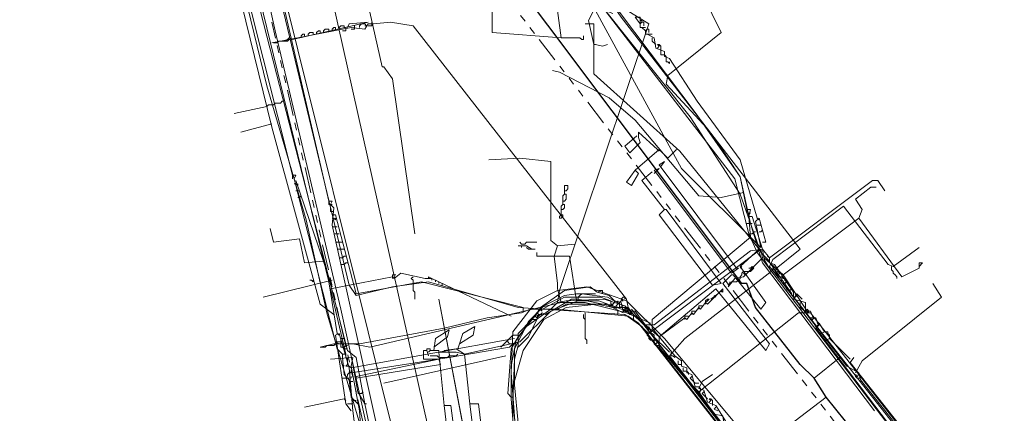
# Model space of a CAD drawing. Header units: metres. Extents: x 196942 to 197942, y 354692 to 355693.
# Tile 32 of 58: x 197008 to 197123, y 355553 to 355599. Entities that reach past the tile are written whole.
import ezdxf
from ezdxf.lldxf.tags import DXFTag

# ---------------------------------------------------------------- set-up
doc = ezdxf.new("R2010")
doc.units = ezdxf.units.M
doc.linetypes.add('RI-GWA', pattern=[18.45, 6, -1.8, 1.75, -1.8, 1.75, -1.8, 1.75, -1.8])
for name, color, linetype, lineweight in [('B-OI-KL-DATA_Orientatieverzoek_BT Nederland_0000566275-G', 90, 'KL-DATA-N', 18), ('B-OI-KL-DATA_Orientatieverzoek_Eurofiber_0000560460-G', 90, 'KL-DATA-N', 18), ('B-OI-KL-DATA_Orientatieverzoek_KPN_0000546663-G', 90, 'KL-DATA-N', 18), ('B-OI-KL-DATA_Orientatieverzoek_Ziggo BV_0000546674-G', 90, 'KL-DATA-N', 18), ('B-OI-KL-ET_LS_Orientatieverzoek_Enexis_0000729946-G', 190, 'KL-LS-N', 18), ('B-OI-KL-ET_LS_Orientatieverzoek_roermond_0000584598-G', 190, 'KL-LS-N', 18), ('B-OI-KL-ET_MS_Orientatieverzoek_Enexis_0000729946-G', 130, 'KL-MS-N', 18), ('B-OI-KL-GAS_HD_Orientatieverzoek_Enexis_0000729946-G', 30, 'KL-GAS-HD-N', 18), ('B-OI-KL-GAS_LD_Orientatieverzoek_Enexis_0000729946-G', 50, 'KL-GAS-LD-N', 18), ('B-OI-KL-WATER_Orientatieverzoek_Nv WML_0000578862-G', 170, 'KL-WATER-N', 18), ('B-OI-RI-GWA_Orientatieverzoek_roermond_0000584598-G', 30, 'RI-GWA', 18)]:
    doc.layers.add(name, color=color, linetype=linetype, lineweight=lineweight)
doc.layers.add('V-OI-KL-VERVALLEN_LEIDING-G', color=10, linetype='ZIGZAG')
doc.styles.get("Standard").update_dxf_attribs({"font": 'arial.ttf'})
tags = doc.linetypes.add('KL-DATA-N', pattern='A,4,-1,[101,NLCS.SHX,S=0.5,R=0,X=0,Y=0],-1,4,-1,["D",Standard,S=1,R=0,X=-0.25,Y=-0.5],-1.5', length=12.5).pattern_tags.tags
tags[18] = DXFTag(74, 10)
tags = doc.linetypes.add('KL-GAS-HD-N', pattern='A,4,-1,[69,NLCS.SHX,S=0.5,R=0,X=0,Y=0],-1,4,-1,["H",Standard,S=1,R=0,X=0,Y=-0.5],-2', length=13).pattern_tags.tags
tags[18] = DXFTag(74, 10)
tags = doc.linetypes.add('KL-GAS-LD-N', pattern='A,4,-1,[69,NLCS.SHX,S=0.5,R=0,X=0,Y=0],-1,4,-1,["L",Standard,S=1,R=0,X=0.25,Y=-0.5],-2', length=13).pattern_tags.tags
tags[18] = DXFTag(74, 10)
tags = doc.linetypes.add('KL-LS-N', pattern='A,4,-1,[103,NLCS.SHX,S=0.75,R=0,X=0,Y=0],-1,4,-1,["L",Standard,S=1,R=0,X=0,Y=-0.5],-2', length=13).pattern_tags.tags
tags[18] = DXFTag(74, 10)
tags = doc.linetypes.add('KL-MS-N', pattern='A,4,-1,[103,NLCS.SHX,S=0.75,R=0,X=0,Y=0],-1,4,-1,["M",Standard,S=1,R=0,X=0,Y=-0.5],-2', length=13).pattern_tags.tags
tags[18] = DXFTag(74, 10)
doc.linetypes.add('KL-WATER-N', pattern='A,7,-0.5,[168,NLCS.SHX,S=0.75,R=0,X=0.75,Y=0],-2', length=9.5)
doc.linetypes.add('ZIGZAG', pattern='A,0.00254,-5.08,[131,ltypeshp.shx,S=5.08,R=0,X=-5.08,Y=0],-10.16,[131,ltypeshp.shx,S=5.08,R=180,X=5.08,Y=0],-5.08', length=20.32254)

msp = doc.modelspace()

# ---------------------------------------------------------------- linework, layer by layer
at = {"layer": 'B-OI-KL-DATA_Orientatieverzoek_BT Nederland_0000566275-G', "ltscale": 0.5, "flags": 128}
for points in [[(197093.0302, 355317.72712), (197095.0306, 355317.92716), (197101.83196, 355318.32724), (197104.83256, 355318.52728), (197104.63252, 355328.1292), (197104.23244, 355334.53048), (197103.83236, 355337.73112), (197103.43228, 355340.93176), (197103.0322, 355344.1324), (197102.63212, 355347.33304), (197102.23204, 355350.53368), (197101.83196, 355354.1344), (197101.43188, 355357.33504), (197101.0318, 355360.53568), (197100.63172, 355363.73632), (197100.23164, 355366.93696), (197099.83156, 355370.1376), (197099.43148, 355372.53808), (197098.63132, 355376.93896), (197097.83116, 355381.33984), (197097.031, 355385.74072), (197096.63092, 355388.1412), (197095.83076, 355392.54208), (197095.0306, 355396.94296), (197094.63052, 355399.34344), (197093.83036, 355403.74432), (197093.43028, 355406.1448), (197093.0302, 355408.54528), (197092.63012, 355410.94576), (197092.23004, 355413.34624), (197091.82996, 355415.74672), (197091.0298, 355420.1476), (197090.22964, 355424.1484), (197089.42948, 355428.54928), (197088.62932, 355432.55008), (197087.82916, 355436.95096), (197087.029, 355440.95176), (197086.62892, 355443.35224), (197085.82876, 355447.35304), (197085.42868, 355449.75352), (197084.62852, 355453.75432), (197084.22844, 355456.1548), (197083.42828, 355460.1556), (197082.42808, 355463.55628), (197082.22804, 355465.35664), (197081.22784, 355468.75732), (197081.0278, 355470.55768), (197080.0276, 355473.95836), (197079.82756, 355475.75872), (197078.42728, 355480.75972), (197078.22724, 355482.56008), (197077.42708, 355486.56088), (197076.62692, 355490.56168), (197075.82676, 355494.56248), (197075.0266, 355498.56328), (197074.22644, 355502.164), (197073.42628, 355505.76472), (197072.62612, 355509.76552), (197071.82596, 355513.36624), (197071.0258, 355516.96696), (197070.22564, 355520.96776), (197069.42548, 355524.56848), (197069.0254, 355527.36904), (197068.62532, 355530.1696), (197068.22524, 355532.57008), (197067.82516, 355535.37064), (197067.42508, 355538.97136), (197067.025, 355543.37224), (197066.62492, 355547.77312), (197066.22484, 355552.174), (197065.82476, 355556.57488), (197065.82476, 355560.77572), (197067.42508, 355563.97636), (197069.22544, 355565.77672), (197071.62592, 355566.97696), (197073.0262, 355567.177), (197073.62632, 355567.177), (197076.62692, 355566.77692), (197078.42728, 355565.77672)], [(197225.65672, 355372.53808), (197226.65692, 355376.33884), (197226.65692, 355377.73912), (197222.65612, 355382.94016), (197218.85536, 355385.54068), (197216.85496, 355388.34124), (197206.65292, 355401.34384), (197196.65092, 355414.1464), (197174.84656, 355442.35204), (197168.24524, 355450.95376), (197161.84396, 355459.35544), (197147.041, 355478.55928), (197141.43988, 355485.76072), (197130.63772, 355499.76352), (197125.43668, 355506.56488), (197114.63452, 355520.56768), (197101.0318, 355538.1712), (197089.82956, 355552.174), (197079.42748, 355565.37664)]]:
    msp.add_lwpolyline(points, dxfattribs=at)
at = {"layer": 'B-OI-KL-DATA_Orientatieverzoek_Eurofiber_0000560460-G', "ltscale": 0.5, "flags": 128}
for points in [[(197497.71112, 355320.92776), (197493.71032, 355318.1272), (197481.70792, 355312.126), (197480.50768, 355311.72592), (197476.1068, 355308.92536), (197474.90656, 355307.32504), (197473.50628, 355307.125), (197461.70392, 355300.1236), (197450.50168, 355293.32224), (197430.29764, 355276.71892), (197420.0956, 355268.51728), (197420.69572, 355267.31704), (197427.69712, 355258.71532), (197427.29704, 355257.31504), (197415.49468, 355248.1132), (197406.69292, 355258.51528), (197404.49248, 355258.91536), (197399.0914, 355254.71452), (197380.48768, 355240.1116), (197371.88596, 355233.51028), (197365.0846, 355228.30924), (197353.0822, 355219.1074), (197347.68112, 355215.30664), (197346.0808, 355215.50668), (197345.88076, 355216.70692), (197346.88096, 355218.1072), (197346.68092, 355220.90776), (197313.27424, 355263.51628), (197303.87236, 355275.71872), (197293.0702, 355289.72152), (197285.0686, 355300.1236), (197274.26644, 355314.1264), (197257.86316, 355335.33064), (197241.85996, 355356.1348), (197237.25904, 355352.53408), (197234.25844, 355340.73172), (197232.85816, 355334.93056), (197230.65772, 355335.33064), (197229.0574, 355335.73072), (197214.65452, 355339.73152), (197214.0544, 355340.53168), (197214.45448, 355340.93176), (197214.65452, 355342.33204), (197215.85476, 355346.73292), (197218.25524, 355356.33484), (197219.25544, 355359.73552), (197219.45548, 355363.93636), (197219.85556, 355376.73892), (197221.25584, 355378.1392), (197221.0558, 355381.73992), (197220.45568, 355383.94036), (197208.45328, 355398.74332), (197187.84916, 355426.1488), (197176.44688, 355440.35164), (197158.0432, 355463.55628), (197154.24244, 355468.55728), (197149.0414, 355475.35864), (197143.84036, 355482.16), (197138.63932, 355488.96136), (197129.43748, 355500.96376), (197123.83636, 355508.1652), (197102.63212, 355535.37064), (197080.82776, 355563.57628), (197078.62732, 355565.77672), (197076.22684, 355566.57688), (197071.82596, 355566.37684), (197070.82576, 355566.1768), (197071.0258, 355567.57708), (197081.42788, 355598.58328), (197075.0266, 355602.58408), (197070.22564, 355606.98496)], [(197070.82576, 355566.1768), (197070.0256, 355565.37664), (197067.22504, 355563.37624), (197066.0248, 355561.77592), (197065.42468, 355558.77532), (197065.42468, 355554.97456), (197065.82476, 355550.1736), (197066.22484, 355546.1728), (197066.62492, 355541.77192), (197067.025, 355538.57128), (197067.42508, 355535.77072), (197067.82516, 355532.97016), (197068.22524, 355530.56968), (197068.62532, 355527.76912), (197069.0254, 355525.36864), (197069.42548, 355522.56808), (197070.22564, 355518.56728), (197071.0258, 355514.56648), (197071.82596, 355510.96576), (197072.62612, 355506.96496), (197073.42628, 355502.96416), (197074.22644, 355499.36344), (197075.0266, 355495.36264), (197075.82676, 355491.76192), (197076.62692, 355487.76112), (197077.42708, 355483.76032), (197078.22724, 355480.1596), (197079.0274, 355476.1588), (197079.82756, 355472.55808), (197080.62772, 355468.55728), (197081.42788, 355464.55648), (197082.22804, 355460.95576), (197083.0282, 355456.95496), (197083.82836, 355453.35424), (197084.62852, 355449.35344), (197085.42868, 355445.35264), (197086.22884, 355441.75192), (197087.029, 355437.75112), (197087.82916, 355434.1504), (197088.62932, 355430.1496), (197089.42948, 355426.1488), (197090.22964, 355422.54808), (197091.0298, 355418.54728), (197091.82996, 355414.54648), (197092.63012, 355410.1456), (197093.43028, 355406.54488), (197094.23044, 355402.144), (197095.0306, 355397.74312), (197095.63072, 355395.54268), (197095.83076, 355392.94216), (197096.43088, 355391.54188), (197096.63092, 355388.94136), (197097.031, 355386.54088), (197097.43108, 355383.74032), (197097.83116, 355381.33984), (197098.23124, 355378.53928), (197098.63132, 355376.1388), (197099.0314, 355373.33824), (197099.43148, 355370.1376), (197099.83156, 355366.93696), (197100.23164, 355363.73632), (197100.63172, 355360.53568), (197101.0318, 355356.93496), (197101.43188, 355353.73432), (197101.83196, 355350.1336), (197102.23204, 355346.53288), (197102.63212, 355343.33224), (197103.0322, 355339.73152), (197103.43228, 355336.53088), (197103.83236, 355333.73032), (197104.43248, 355330.92976), (197104.23244, 355313.92636), (197103.83236, 355298.72332)]]:
    msp.add_lwpolyline(points, dxfattribs=at)
at = {"layer": 'B-OI-KL-DATA_Orientatieverzoek_KPN_0000546663-G', "ltscale": 0.5, "flags": 128}
for points in [[(197094.63052, 355573.1782), (197095.0306, 355573.1782), (197094.23044, 355575.97876), (197093.83036, 355575.57868), (197094.43048, 355572.57808), (197085.22864, 355581.77992), (197071.42588, 355607.185), (197068.22524, 355618.38724), (197067.22504, 355624.38844), (197065.62472, 355639.79152)], [(197045.82076, 355560.1756), (197045.22064, 355560.77572), (197040.21964, 355580.57968), (197040.41968, 355580.97976), (197040.0196, 355580.97976), (197029.81756, 355621.58788)], [(197080.42768, 355598.58328), (197079.82756, 355599.38344), (197080.42768, 355599.38344), (197080.42768, 355598.58328)], [(197080.62772, 355598.78332), (197080.62772, 355598.98336), (197080.42768, 355598.98336)], [(197079.0274, 355565.57668), (197078.82736, 355566.57688), (197054.0224, 355598.38324), (197051.42188, 355598.78332), (197049.42148, 355598.58328), (197048.82136, 355598.58328), (197048.42128, 355597.98316), (197046.82096, 355598.1832), (197045.82076, 355597.98316), (197037.61912, 355596.38284)], [(197045.82076, 355597.78312), (197046.22084, 355597.78312), (197046.22084, 355597.98316)], [(197046.22084, 355597.98316), (197046.22084, 355598.1832)], [(197046.82096, 355597.98316), (197047.22104, 355597.98316), (197047.22104, 355598.1832)], [(197047.22104, 355598.1832), (197047.22104, 355598.38324)], [(197047.82116, 355598.1832), (197047.82116, 355598.38324), (197048.0212, 355598.58328), (197048.42128, 355598.58328), (197048.62132, 355598.38324), (197048.42128, 355598.38324)], [(197048.82136, 355598.38324), (197049.22144, 355598.38324), (197049.22144, 355598.58328)], [(197049.22144, 355598.58328), (197049.22144, 355598.78332)], [(197080.62772, 355598.1832), (197080.42768, 355598.1832), (197080.42768, 355598.58328), (197080.62772, 355598.78332), (197080.82776, 355598.78332), (197080.82776, 355598.38324)], [(197081.0278, 355597.78312), (197080.62772, 355598.1832), (197081.0278, 355598.1832), (197080.62772, 355598.1832)], [(197081.22784, 355597.38304), (197081.0278, 355597.38304), (197081.0278, 355597.78312), (197081.22784, 355597.98316), (197081.42788, 355597.98316), (197081.42788, 355597.58308)], [(197094.0304, 355575.97876), (197092.03, 355582.78012), (197087.029, 355589.58148), (197083.82836, 355594.58248), (197083.22824, 355594.78252), (197083.22824, 355595.38264), (197082.22804, 355595.78272), (197082.028, 355596.98296), (197081.22784, 355597.38304), (197081.82796, 355597.38304), (197081.22784, 355597.38304)], [(197082.22804, 355596.1828), (197081.82796, 355596.58288), (197081.82796, 355596.98296)], [(197082.82816, 355595.38264), (197082.82816, 355595.98276), (197082.62812, 355596.1828), (197082.42808, 355596.1828), (197082.62812, 355595.98276), (197082.42808, 355595.78272)], [(197083.22824, 355594.98256), (197082.82816, 355594.98256), (197082.82816, 355595.38264)], [(197083.42828, 355594.58248), (197083.42828, 355594.78252), (197083.22824, 355594.98256)], [(197083.82836, 355594.1824), (197083.82836, 355593.98236), (197083.62832, 355594.1824), (197083.42828, 355594.1824), (197083.42828, 355594.58248)], [(197040.0196, 355580.97976), (197040.0196, 355580.57968)], [(197040.21964, 355579.97956), (197040.41968, 355579.97956), (197040.61972, 355579.77952), (197040.61972, 355579.97956)], [(197044.62052, 355567.97716), (197040.41968, 355580.37964)], [(197105.83276, 355575.97876), (197106.23284, 355576.97896), (197105.43268, 355578.1792), (197107.23304, 355579.57948), (197107.83316, 355579.57948)], [(197040.41968, 355579.1794), (197040.81976, 355579.1794)], [(197040.61972, 355578.37924), (197040.81976, 355578.37924), (197041.0198, 355578.57928)], [(197094.0304, 355575.97876), (197094.23044, 355575.77872)], [(197099.83156, 355565.1766), (197097.031, 355569.37744), (197105.83276, 355575.97876), (197110.83376, 355569.1774), (197112.83416, 355570.1776), (197112.83416, 355570.77772), (197113.23424, 355570.77772), (197112.83416, 355570.37764)], [(197094.0304, 355575.1786), (197094.43048, 355575.1786)], [(197094.23044, 355574.37844), (197094.43048, 355574.37844), (197094.63052, 355574.57848)], [(197068.22524, 355530.36964), (197065.62472, 355549.37344), (197065.62472, 355556.37484), (197066.82496, 355560.57568), (197069.22544, 355564.1764), (197071.82596, 355565.57668), (197075.42668, 355565.97676), (197077.22704, 355565.57668), (197079.0274, 355565.57668), (197079.62752, 355564.77652), (197079.62752, 355564.1764), (197081.42788, 355562.57608), (197094.43048, 355572.37804), (197094.63052, 355571.37784), (197092.43008, 355569.1774), (197091.42988, 355568.97736), (197090.62972, 355567.97716), (197091.0298, 355568.57728), (197091.42988, 355568.57728)], [(197093.0302, 355569.77752), (197093.23024, 355569.77752), (197093.43028, 355569.97756), (197093.63032, 355570.1776), (197093.43028, 355570.37764), (197093.23024, 355570.1776)], [(197097.031, 355569.37744), (197094.83056, 355571.37784)], [(197046.22084, 355560.1756), (197044.42048, 355567.77712), (197051.62192, 355569.1774), (197051.82196, 355568.97736), (197052.62212, 355569.57748), (197055.42268, 355568.97736), (197056.22284, 355568.97736), (197065.42468, 355564.57648)], [(197051.62192, 355569.1774), (197051.62192, 355569.37744), (197052.022, 355569.37744)], [(197051.62192, 355569.1774), (197051.62192, 355568.97736)], [(197057.42308, 355568.37724), (197055.82276, 355569.1774)], [(197055.82276, 355569.1774), (197055.82276, 355568.97736)], [(197091.42988, 355568.57728), (197091.62992, 355568.57728), (197091.82996, 355568.77732), (197092.03, 355568.97736), (197092.03, 355569.1774)], [(197092.03, 355569.1774), (197092.23004, 355569.37744), (197092.23004, 355569.57748), (197092.43008, 355569.77752), (197093.0302, 355569.77752)], [(197092.63012, 355569.37744), (197092.43008, 355569.57748)], [(197093.23024, 355570.1776), (197093.0302, 355570.1776)], [(197056.22284, 355568.97736), (197056.22284, 355568.77732)], [(197056.62292, 355568.77732), (197056.62292, 355568.57728)], [(197057.023, 355568.57728), (197057.023, 355568.37724)], [(197057.42308, 355568.37724), (197057.42308, 355568.1772)], [(197090.82976, 355568.37724), (197090.62972, 355568.1772)], [(197090.82976, 355568.37724), (197090.82976, 355568.57728)], [(197091.82996, 355568.77732), (197091.62992, 355568.97736)], [(197087.22904, 355555.77472), (197085.62872, 355557.37504), (197082.62812, 355560.97576), (197082.62812, 355562.176), (197085.62872, 355564.37644), (197085.82876, 355564.1764), (197086.42888, 355564.97656), (197086.62892, 355564.77652), (197087.22904, 355565.57668), (197087.42908, 355565.37664), (197088.0292, 355566.1768), (197088.22924, 355565.97676), (197089.42948, 355567.177), (197088.62932, 355566.57688)], [(197089.22944, 355566.77692), (197089.0294, 355566.97696)], [(197089.42948, 355567.177), (197089.82956, 355567.57708), (197090.0296, 355567.37704), (197090.0296, 355567.77712), (197089.82956, 355567.57708)], [(197089.82956, 355567.57708), (197089.82956, 355567.37704)], [(197065.42468, 355555.1746), (197065.0246, 355555.57468), (197065.42468, 355560.77572), (197066.22484, 355562.176), (197068.62532, 355565.1766), (197071.62592, 355566.77692), (197075.82676, 355566.77692), (197077.027, 355566.37684), (197077.027, 355565.97676)], [(197077.22704, 355565.77672), (197077.22704, 355565.97676), (197077.027, 355565.97676)], [(197077.027, 355565.97676), (197077.22704, 355565.77672)], [(197078.0272, 355565.77672), (197078.0272, 355566.1768), (197078.22724, 355566.37684), (197078.42728, 355566.37684), (197078.22724, 355566.57688), (197078.42728, 355566.77692)], [(197078.0272, 355565.77672), (197078.0272, 355565.57668)], [(197078.62732, 355566.57688), (197078.62732, 355566.77692), (197078.42728, 355566.77692)], [(197087.22904, 355565.57668), (197087.22904, 355565.77672), (197087.62912, 355565.77672)], [(197088.0292, 355566.1768), (197088.0292, 355566.37684), (197088.22924, 355566.57688), (197088.42928, 355566.57688), (197088.22924, 355566.37684), (197088.0292, 355566.1768)], [(197088.0292, 355566.1768), (197088.0292, 355565.97676)], [(197079.42748, 355564.77652), (197079.22744, 355564.77652), (197079.0274, 355564.97656), (197079.0274, 355565.37664), (197078.82736, 355565.1766), (197078.62732, 355565.1766), (197078.62732, 355565.57668)], [(197079.42748, 355564.77652), (197079.22744, 355564.97656), (197079.42748, 355565.1766), (197079.62752, 355565.1766)], [(197079.22744, 355564.97656), (197079.42748, 355564.77652)], [(197079.62752, 355565.1766), (197079.82756, 355565.1766), (197081.42788, 355562.97616), (197081.82796, 355562.97616)], [(197085.62872, 355564.37644), (197085.62872, 355564.57648), (197086.0288, 355564.57648)], [(197086.42888, 355564.97656), (197086.42888, 355565.1766), (197086.82896, 355565.1766)], [(197086.42888, 355564.97656), (197086.42888, 355564.77652)], [(197087.22904, 355565.57668), (197087.22904, 355565.37664)], [(197126.23684, 355505.36464), (197124.43648, 355507.165), (197115.43468, 355518.96736), (197108.23324, 355528.56928), (197107.23304, 355529.56948), (197094.43048, 355546.37284), (197094.43048, 355546.77292), (197093.63032, 355547.173), (197092.83016, 355548.37324), (197092.63012, 355548.77332), (197092.23004, 355548.57328), (197091.0298, 355550.77372), (197091.0298, 355551.57388), (197090.22964, 355551.57388), (197090.0296, 355552.97416), (197089.0294, 355553.1742), (197087.22904, 355555.77472), (197098.83136, 355564.97656), (197100.23164, 355564.97656), (197126.0368, 355531.96996), (197139.63952, 355514.76652)], [(197099.83156, 355565.1766), (197100.0316, 355564.97656)], [(197085.62872, 355564.37644), (197085.62872, 355564.1764)], [(197082.028, 355561.77592), (197081.62792, 355561.77592), (197081.42788, 355561.97596), (197081.42788, 355562.176), (197081.22784, 355562.37604), (197081.22784, 355562.57608)], [(197082.62812, 355561.1758), (197082.22804, 355561.1758), (197082.028, 355561.37584), (197082.028, 355562.37604), (197081.82796, 355562.57608)], [(197046.82096, 355558.57528), (197065.82476, 355561.97596)], [(197082.22804, 355561.37584), (197082.42808, 355561.57588), (197082.22804, 355561.77592), (197082.028, 355561.77592)], [(197082.42808, 355561.57588), (197082.22804, 355561.37584)], [(197082.62812, 355561.1758), (197082.82816, 355560.97576)], [(197045.82076, 355559.77552), (197045.82076, 355560.1756), (197046.22084, 355560.1756), (197046.22084, 355559.77552)], [(197058.22324, 355506.36484), (197057.82316, 355509.56548), (197054.62252, 355522.56808), (197049.0214, 355548.37324), (197048.0212, 355550.1736), (197047.82116, 355553.57428), (197046.82096, 355558.77532), (197047.021, 355559.77552), (197044.42048, 355559.57548)], [(197047.62112, 355554.37444), (197046.82096, 355555.1746), (197046.62092, 355557.175), (197046.0208, 355557.77512), (197045.82076, 355559.77552)], [(197046.0208, 355558.77532), (197045.82076, 355558.97536)], [(197046.82096, 355558.57528), (197046.62092, 355558.77532), (197046.22084, 355558.77532), (197046.42088, 355558.97536), (197046.42088, 355559.77552)], [(197047.42108, 355557.57508), (197057.023, 355559.57548), (197057.22304, 355558.97536), (197047.42108, 355557.37504), (197047.42108, 355557.57508)], [(197046.42088, 355557.77512), (197046.62092, 355557.97516), (197046.82096, 355557.97516)], [(197046.42088, 355557.77512), (197046.42088, 355557.57508)], [(197046.62092, 355556.97496), (197047.021, 355556.97496)], [(197046.82096, 355557.37504), (197046.82096, 355557.57508)], [(197087.22904, 355555.77472), (197087.42908, 355555.77472)], [(197047.22104, 355554.77452), (197047.021, 355554.77452)], [(197047.22104, 355554.77452), (197047.42108, 355554.77452)], [(197065.42468, 355555.1746), (197065.62472, 355555.1746)]]:
    msp.add_lwpolyline(points, dxfattribs=at)
at = {"layer": 'B-OI-KL-DATA_Orientatieverzoek_Ziggo BV_0000546674-G', "ltscale": 0.5, "flags": 128}
for points in [[(197045.22064, 355562.57608), (197044.22044, 355568.57728), (197034.21844, 355609.78552), (197029.81756, 355623.58828), (197027.41708, 355634.99056), (197028.0172, 355635.99076), (197021.0158, 355659.79552), (197018.81536, 355665.79672), (197016.81496, 355665.79672), (197014.61452, 355665.1966)], [(197044.82056, 355564.77652), (197043.22024, 355565.97676), (197037.61912, 355586.58088), (197030.0176, 355617.58708), (197029.41748, 355620.98776), (197028.61732, 355621.1878), (197028.61732, 355621.98796), (197028.21724, 355621.98796), (197028.21724, 355623.38824), (197026.61692, 355630.1896), (197026.41688, 355632.39004), (197012.014, 355628.98936), (196978.0072, 355622.38804), (196951.80196, 355617.58708), (196942.40008, 355615.78672)], [(197096.0308, 355569.97756), (197099.0314, 355572.37804), (197088.22924, 355586.38084), (197083.42828, 355591.58188), (197083.62832, 355592.58208), (197089.82956, 355597.58308), (197086.62892, 355604.1844), (197086.42888, 355605.98476), (197087.42908, 355606.1848)], [(197037.019, 355588.98136), (197033.21824, 355588.1812)], [(197037.019, 355588.98136), (197037.21904, 355589.1814), (197037.81916, 355589.1814), (197038.0192, 355589.38144), (197038.61932, 355589.38144), (197038.81936, 355589.58148), (197039.0194, 355589.58148)], [(197037.61912, 355586.98096), (197034.0184, 355585.98076)], [(197093.83036, 355546.37284), (197091.42988, 355550.1736), (197083.82836, 355559.97556), (197085.62872, 355561.97596), (197095.63072, 355569.77752), (197094.83056, 355571.1778), (197094.63052, 355572.37804), (197093.23024, 355572.178), (197082.028, 355563.57628), (197080.82776, 355563.57628), (197079.42748, 355564.97656), (197078.42728, 355565.1766), (197078.22724, 355566.1768), (197077.42708, 355566.37684), (197076.82696, 355566.97696), (197075.42668, 355567.37704), (197074.62652, 355567.97716), (197071.62592, 355567.57708), (197068.82536, 355565.57668), (197068.22524, 355564.57648), (197068.42528, 355564.37644), (197069.0254, 355564.97656), (197069.42548, 355564.77652), (197072.42608, 355566.57688), (197073.22624, 355566.57688), (197078.0272, 355565.57668), (197078.42728, 355565.77672)], [(197114.63452, 355546.77292), (197112.83416, 355548.57328), (197106.0328, 355557.175), (197105.83276, 355557.97516), (197104.43248, 355558.77532), (197096.23084, 355569.37744), (197096.0308, 355569.97756)], [(197042.42008, 355568.77732), (197042.42008, 355568.57728), (197042.22004, 355568.77732), (197042.02, 355568.77732)], [(197105.43268, 355557.97516), (197106.23284, 355559.37544), (197115.43468, 355566.77692), (197114.43448, 355568.37724)], [(197073.22624, 355566.57688), (197073.22624, 355566.77692), (197073.42628, 355566.97696), (197073.62632, 355567.177), (197075.22664, 355567.177)], [(197076.0268, 355567.177), (197076.0268, 355567.57708), (197075.62672, 355567.57708), (197075.62672, 355567.37704)], [(197102.83216, 355347.53308), (197101.0318, 355347.73312), (197097.63112, 355371.1378), (197083.0282, 355437.75112), (197067.42508, 355512.166), (197057.023, 355566.57688)], [(197073.22624, 355566.57688), (197073.22624, 355566.37684)], [(197077.22704, 355565.77672), (197077.22704, 355565.97676), (197077.42708, 355566.1768), (197077.42708, 355566.37684)], [(197077.22704, 355565.77672), (197077.22704, 355565.57668)], [(197077.62712, 355565.57668), (197077.62712, 355565.77672), (197077.82716, 355565.97676), (197077.82716, 355566.1768)], [(197077.82716, 355566.1768), (197077.82716, 355566.37684)], [(197068.62532, 355564.77652), (197068.42528, 355564.97656), (197068.62532, 355565.1766)], [(197068.62532, 355564.77652), (197068.42528, 355564.57648)], [(197068.62532, 355565.1766), (197068.62532, 355565.37664), (197068.82536, 355565.37664)], [(197068.62532, 355564.77652), (197069.0254, 355564.77652)], [(197068.82536, 355565.37664), (197069.0254, 355565.1766)], [(197077.62712, 355565.57668), (197077.62712, 355565.37664)], [(197079.0274, 355564.97656), (197079.0274, 355565.37664), (197078.82736, 355565.57668), (197078.62732, 355565.57668), (197078.82736, 355565.37664), (197078.62732, 355565.1766), (197078.42728, 355565.37664)], [(197100.43168, 355368.53728), (197100.63172, 355369.33744), (197100.23164, 355369.33744), (197100.43168, 355370.33764), (197099.63152, 355370.93776), (197091.22984, 355417.147), (197073.62632, 355502.164), (197073.42628, 355505.1646), (197069.42548, 355524.36844), (197067.025, 355541.37184), (197065.62472, 355554.57448), (197065.82476, 355559.57548), (197066.22484, 355561.1758), (197066.22484, 355562.57608), (197067.82516, 355564.1764), (197068.42528, 355564.1764), (197067.42508, 355562.176), (197066.22484, 355560.97576)], [(197058.42328, 355502.36404), (197057.22304, 355510.96576), (197055.42268, 355518.76732), (197052.022, 355534.97056), (197051.62192, 355535.37064), (197051.82196, 355535.77072), (197051.42188, 355536.1708), (197051.42188, 355536.77092), (197050.82176, 355536.97096), (197047.62112, 355548.97336), (197047.021, 355553.57428), (197046.62092, 355558.57528), (197045.42068, 355562.57608), (197045.0206, 355562.37604), (197046.22084, 355554.37444), (197046.82096, 355553.57428)], [(197045.22064, 355562.57608), (197045.42068, 355562.37604)], [(197064.22444, 355560.97576), (197065.62472, 355562.37604), (197066.0248, 355562.37604)], [(197066.0248, 355562.37604), (197066.22484, 355562.37604)], [(197083.82836, 355560.37564), (197081.82796, 355562.37604), (197081.42788, 355563.37624)], [(197045.22064, 355561.57588), (197045.82076, 355561.57588)], [(197058.22324, 355559.77552), (197065.22464, 355560.97576), (197065.62472, 355561.37584), (197066.0248, 355561.37584)], [(197065.22464, 355561.37584), (197065.0246, 355561.57588), (197065.0246, 355561.77592)], [(197065.22464, 355561.37584), (197065.42468, 355561.37584)], [(197046.82096, 355557.97516), (197058.22324, 355559.77552)], [(197046.82096, 355557.97516), (197046.62092, 355558.1752)], [(197106.0328, 355557.37504), (197105.63272, 355557.37504), (197105.43268, 355557.57508), (197105.43268, 355557.77512), (197105.63272, 355557.57508), (197105.83276, 355557.77512)], [(197045.82076, 355557.37504), (197046.62092, 355557.37504)], [(197046.0208, 355554.97456), (197041.41988, 355553.97436)], [(197046.0208, 355554.97456), (197046.22084, 355554.77452)], [(197046.42088, 355554.37444), (197047.021, 355554.37444)]]:
    msp.add_lwpolyline(points, dxfattribs=at)
at = {"layer": 'B-OI-KL-ET_LS_Orientatieverzoek_Enexis_0000729946-G', "ltscale": 0.5, "flags": 128}
for points in [[(197010.21364, 355485.56068), (197017.015, 355486.96096), (197052.62212, 355499.96356), (197057.42308, 355502.164), (197059.22344, 355503.76432), (197045.62072, 355565.37664), (197038.0192, 355597.78312), (197034.61852, 355612.98616), (197032.21804, 355621.1878), (197031.81796, 355622.38804), (197032.61812, 355623.1882), (197027.61712, 355644.39244), (197021.41588, 355664.59648), (197020.0156, 355664.59648), (197019.81556, 355665.59668)], [(197093.0302, 355576.1788), (197093.23024, 355576.97896), (197092.83016, 355576.97896), (197092.03, 355580.77972), (197089.0294, 355585.38064), (197078.22724, 355599.38344), (197077.22704, 355600.78372), (197072.22604, 355607.78512), (197069.62552, 355613.78632), (197068.42528, 355620.1876), (197066.62492, 355639.39144)], [(197046.22084, 355612.38604), (197050.42168, 355593.58228), (197050.62172, 355593.58228), (197051.62192, 355592.182), (197054.22244, 355574.1784)], [(197077.22704, 355599.78352), (197075.22664, 355600.58368), (197074.42648, 355598.98336), (197075.0266, 355596.1828), (197075.22664, 355596.1828), (197076.0268, 355595.98276), (197076.62692, 355596.1828)], [(197092.43008, 355578.97936), (197089.82956, 355578.37924), (197087.22904, 355578.57928), (197079.82756, 355587.38104), (197076.82696, 355589.98156), (197071.0258, 355592.98216), (197070.22564, 355593.1822)], [(197070.82576, 355572.77812), (197070.0256, 355573.37824), (197070.0256, 355582.58008), (197066.42488, 355582.98016), (197062.82416, 355582.78012)], [(197087.22904, 355556.37484), (197086.82896, 355556.37484), (197086.42888, 355557.77512), (197085.82876, 355557.97516), (197085.82876, 355558.57528), (197085.22864, 355558.77532), (197085.22864, 355559.37544), (197084.42848, 355559.97556), (197081.82796, 355563.1762), (197081.82796, 355564.1764), (197093.23024, 355573.77832), (197093.0302, 355576.1788), (197093.43028, 355576.1788), (197094.63052, 355572.37804), (197095.43068, 355571.37784), (197107.43308, 355580.37964), (197108.0332, 355580.37964), (197108.83336, 355579.1794)], [(197093.0302, 355576.57888), (197092.83016, 355576.57888), (197092.83016, 355576.97896)], [(197093.0302, 355576.57888), (197093.23024, 355576.57888)], [(197093.0302, 355575.37864), (197092.83016, 355575.37864)], [(197093.0302, 355575.37864), (197093.43028, 355575.37864)], [(197093.23024, 355574.1784), (197093.0302, 355574.1784)], [(197093.23024, 355574.1784), (197093.43028, 355574.1784), (197093.63032, 355574.37844), (197093.83036, 355574.37844)], [(197066.62492, 355572.97816), (197066.42488, 355573.1782)], [(197066.62492, 355572.97816), (197067.025, 355572.97816), (197067.22504, 355573.1782), (197068.42528, 355573.1782)], [(197071.22584, 355566.1768), (197070.82576, 355567.77712), (197070.82576, 355568.37724), (197070.42568, 355571.57788), (197070.82576, 355572.77812), (197072.82616, 355572.97816)], [(197095.43068, 355571.37784), (197095.23064, 355571.57788)], [(197098.23124, 355566.77692), (197098.23124, 355567.37704), (197096.0308, 355570.57768), (197095.43068, 355570.77772), (197095.43068, 355571.37784)], [(197095.63072, 355570.57768), (197095.63072, 355570.77772)], [(197098.0312, 355567.177), (197095.63072, 355570.57768)], [(197095.83076, 355570.1776), (197096.0308, 355570.37764)], [(197096.0308, 355569.97756), (197095.83076, 355569.97756), (197095.83076, 355570.1776)], [(197096.43088, 355569.77752), (197096.43088, 355569.97756), (197096.23084, 355569.97756)], [(197096.43088, 355569.37744), (197096.23084, 355569.57748), (197096.43088, 355569.77752)], [(197096.43088, 355569.37744), (197096.63092, 355569.57748), (197096.43088, 355569.77752)], [(197096.63092, 355569.1774), (197096.43088, 355569.1774), (197096.43088, 355569.37744)], [(197097.031, 355568.97736), (197096.83096, 355569.1774), (197096.63092, 355569.1774)], [(197044.62052, 355568.77732), (197036.61892, 355566.77692)], [(197097.031, 355568.37724), (197096.83096, 355568.57728), (197096.83096, 355568.77732)], [(197097.23104, 355568.77732), (197097.23104, 355568.97736), (197097.031, 355568.97736)], [(197097.031, 355568.37724), (197097.23104, 355568.37724), (197097.43108, 355568.57728), (197097.23104, 355568.77732)], [(197097.63112, 355567.57708), (197097.43108, 355567.77712), (197097.43108, 355567.97716)], [(197097.83116, 355567.97716), (197097.83116, 355568.1772), (197097.63112, 355568.1772)], [(197097.63112, 355567.57708), (197097.83116, 355567.57708), (197098.0312, 355567.77712), (197097.83116, 355567.97716)], [(197099.63152, 355564.97656), (197099.63152, 355565.57668), (197099.63152, 355566.1768), (197098.23124, 355566.57688), (197098.63132, 355567.177), (197099.23144, 355566.57688)], [(197098.23124, 355566.77692), (197098.43128, 355566.77692), (197098.63132, 355566.97696), (197098.43128, 355567.177)], [(197046.62092, 355561.37584), (197047.021, 355561.37584), (197049.0214, 355560.97576), (197071.22584, 355566.1768), (197074.0264, 355566.1768), (197078.82736, 355564.97656), (197081.62792, 355563.77632)], [(197099.43148, 355565.37664), (197099.23144, 355565.37664), (197099.0314, 355565.57668), (197099.0314, 355566.1768)], [(197099.63152, 355564.97656), (197099.83156, 355564.97656), (197100.0316, 355565.1766), (197099.83156, 355565.37664)], [(197100.23164, 355564.1764), (197099.63152, 355565.1766), (197100.23164, 355565.1766), (197100.43168, 355564.57648)], [(197100.23164, 355564.1764), (197100.43168, 355564.1764), (197100.63172, 355564.37644), (197100.43168, 355564.57648)], [(197100.83176, 355563.37624), (197100.23164, 355564.37644), (197100.83176, 355564.37644), (197101.0318, 355563.77632)], [(197113.83436, 355546.57288), (197112.23404, 355548.1732), (197100.83176, 355563.1762), (197101.23184, 355563.77632), (197101.83196, 355562.77612), (197101.43188, 355562.57608)], [(197100.83176, 355563.37624), (197101.0318, 355563.37624), (197101.23184, 355563.57628), (197101.0318, 355563.77632)], [(197101.43188, 355562.57608), (197101.23184, 355562.57608)], [(197102.43208, 355561.97596), (197102.43208, 355562.37604), (197102.23204, 355562.57608), (197102.23204, 355562.77612), (197101.83196, 355562.77612)], [(197046.62092, 355561.37584), (197044.82056, 355561.37584), (197043.22024, 355560.97576)], [(197102.032, 355561.77592), (197101.83196, 355561.77592)], [(197104.83256, 355559.57548), (197102.43208, 355561.97596), (197102.032, 355561.77592)], [(197050.62172, 355556.77492), (197064.82456, 355559.97556)], [(197084.42848, 355559.97556), (197084.42848, 355559.77552), (197084.22844, 355559.97556), (197084.0284, 355559.97556), (197084.0284, 355560.37564)], [(197085.22864, 355558.97536), (197084.82856, 355558.97536), (197084.82856, 355559.37544)], [(197114.23444, 355546.77292), (197112.43408, 355549.57348), (197104.83256, 355559.1754), (197105.23264, 355559.77552)], [(197085.82876, 355558.1752), (197085.42868, 355558.1752), (197085.42868, 355558.57528)], [(197086.0288, 355557.77512), (197086.0288, 355557.97516), (197085.82876, 355558.1752)], [(197101.23184, 355537.97116), (197101.23184, 355538.57128), (197099.83156, 355540.37164), (197099.0314, 355540.77172), (197098.83136, 355541.97196), (197097.63112, 355542.97216), (197097.63112, 355543.57228), (197096.83096, 355543.77232), (197096.63092, 355544.77252), (197096.0308, 355544.97256), (197095.63072, 355545.77272), (197094.23044, 355547.57308), (197093.0302, 355549.37344), (197091.22984, 355550.97376), (197089.22944, 355554.1744), (197088.22924, 355554.57448), (197087.82916, 355555.97476), (197087.22904, 355556.1748), (197087.62912, 355556.97496), (197088.82936, 355557.77512)], [(197086.82896, 355556.77492), (197086.22884, 355557.37504), (197086.42888, 355557.57508)], [(197086.82896, 355556.77492), (197087.22904, 355556.77492)], [(197087.42908, 355555.97476), (197087.42908, 355556.1748), (197087.22904, 355556.37484)], [(197088.22924, 355554.97456), (197087.62912, 355555.57468), (197087.82916, 355555.77472)], [(197088.82936, 355554.1744), (197088.82936, 355554.77452), (197088.62932, 355554.97456), (197088.42928, 355554.97456), (197088.62932, 355554.77452), (197088.42928, 355554.57448)], [(197089.42948, 355553.57428), (197089.0294, 355553.77432), (197089.22944, 355553.97436)]]:
    msp.add_lwpolyline(points, dxfattribs=at)
at = {"layer": 'B-OI-KL-ET_LS_Orientatieverzoek_roermond_0000584598-G', "ltscale": 0.5, "flags": 128}
for points in [[(197071.22584, 355596.98296), (197063.22424, 355597.58308), (197063.22424, 355602.38404), (197065.22464, 355606.58488), (197062.82416, 355630.38964), (197062.62412, 355641.59188)], [(197071.22584, 355596.98296), (197069.42548, 355610.58568), (197066.62492, 355615.38664), (197069.0254, 355616.98696), (197066.82496, 355625.38864), (197065.42468, 355633.59028), (197065.22464, 355640.1916)], [(197039.21944, 355596.58288), (197039.61952, 355596.98296), (197040.0196, 355596.78292), (197048.82136, 355598.78332), (197046.62092, 355598.58328), (197046.42088, 355598.1832)], [(197042.82016, 355597.38304), (197042.82016, 355597.58308), (197043.0202, 355597.78312), (197043.22024, 355597.78312), (197043.22024, 355597.58308)], [(197043.62032, 355597.58308), (197043.62032, 355597.78312), (197043.82036, 355597.98316), (197044.22044, 355597.98316), (197044.22044, 355597.78312)], [(197044.62052, 355597.78312), (197044.62052, 355597.98316), (197044.82056, 355598.1832), (197045.0206, 355598.1832), (197045.0206, 355597.98316)], [(197045.42068, 355597.98316), (197045.42068, 355598.1832), (197045.62072, 355598.38324), (197046.0208, 355598.38324), (197046.0208, 355598.1832)], [(197057.62312, 355554.1744), (197057.023, 355560.37564), (197059.0234, 355560.37564), (197060.0236, 355560.1756), (197066.42488, 355561.57588), (197070.0256, 355565.1766), (197073.22624, 355566.37684), (197075.62672, 355566.37684), (197079.42748, 355564.97656), (197082.62812, 355562.176), (197089.22944, 355567.77712), (197095.0306, 355560.57568), (197095.43068, 355561.37584), (197090.0296, 355568.37724), (197091.0298, 355569.37744), (197091.22984, 355569.37744), (197094.43048, 355565.37664), (197095.0306, 355566.1768), (197092.03, 355570.37764), (197094.23044, 355572.37804), (197085.0286, 355583.78032), (197075.0266, 355592.78212), (197075.0266, 355598.58328), (197074.0264, 355598.58328)], [(197039.21944, 355596.58288), (197038.41928, 355596.58288), (197038.21924, 355596.38284), (197037.81916, 355596.38284)], [(197039.21944, 355596.58288), (197039.41948, 355596.58288), (197039.61952, 355596.78292)], [(197041.0198, 355596.98296), (197041.0198, 355597.183), (197041.21984, 355597.38304), (197041.41988, 355597.38304), (197041.41988, 355597.183)], [(197041.81996, 355597.183), (197041.81996, 355597.38304), (197042.02, 355597.58308), (197042.42008, 355597.58308), (197042.42008, 355597.38304)], [(197071.22584, 355596.98296), (197073.42628, 355596.98296), (197073.62632, 355596.78292), (197073.82636, 355596.78292), (197073.82636, 355597.183)], [(197082.42808, 355583.98036), (197080.22764, 355585.98076), (197080.22764, 355585.38064), (197080.42768, 355584.78052), (197079.22744, 355583.58028), (197078.62732, 355584.38044), (197080.0276, 355585.58068)], [(197079.82756, 355581.57988), (197082.62812, 355583.98036), (197083.62832, 355582.98016), (197084.62852, 355583.98036)], [(197082.42808, 355583.98036), (197082.62812, 355583.78032)], [(197091.62992, 355570.1776), (197091.82996, 355570.1776), (197091.0298, 355569.57748), (197082.028, 355581.57988), (197082.62812, 355581.77992), (197082.028, 355581.1798)], [(197091.62992, 355570.1776), (197082.62812, 355582.18), (197083.22824, 355582.58008), (197082.82816, 355581.97996)], [(197079.82756, 355581.57988), (197078.82736, 355580.1796), (197079.42748, 355579.77952), (197080.22764, 355581.1798), (197079.82756, 355581.57988)], [(197083.22824, 355576.97896), (197080.62772, 355580.37964), (197081.82796, 355581.37984)], [(197071.62592, 355578.77932), (197071.62592, 355579.77952), (197072.026, 355579.77952), (197072.026, 355579.37944), (197071.82596, 355579.1794), (197071.62592, 355579.1794)], [(197071.42588, 355577.57908), (197071.42588, 355578.57928), (197071.62592, 355578.77932), (197071.82596, 355578.77932), (197071.82596, 355578.1792), (197071.62592, 355577.97916), (197071.42588, 355577.97916)], [(197071.22584, 355576.37884), (197071.22584, 355577.37904), (197071.42588, 355577.57908), (197071.62592, 355577.57908), (197071.62592, 355577.179), (197071.42588, 355576.97896), (197071.22584, 355576.97896)], [(197071.22584, 355576.37884), (197071.42588, 355576.37884), (197071.42588, 355576.1788), (197071.22584, 355575.97876), (197071.0258, 355575.97876), (197071.0258, 355576.1788), (197071.22584, 355576.37884)], [(197083.22824, 355576.97896), (197083.42828, 355576.97896), (197089.82956, 355568.37724), (197088.82936, 355568.1772), (197082.62812, 355576.37884), (197083.22824, 355576.97896)], [(197067.82516, 355572.37804), (197067.22504, 355572.77812), (197066.22484, 355572.77812), (197066.62492, 355572.77812), (197066.62492, 355572.57808)], [(197067.82516, 355572.37804), (197067.42508, 355572.37804), (197067.22504, 355572.57808)], [(197067.82516, 355572.37804), (197068.22524, 355572.37804)], [(197073.0262, 355566.37684), (197072.22604, 355571.57788), (197068.42528, 355571.57788), (197068.42528, 355571.97796)], [(197092.03, 355570.1776), (197092.23004, 355570.37764)], [(197054.22244, 355566.57688), (197054.22244, 355567.37704), (197054.0224, 355567.57708), (197054.0224, 355568.77732), (197053.82236, 355568.97736), (197054.0224, 355569.1774)], [(197056.42288, 355560.57568), (197056.62292, 355561.97596), (197058.22324, 355562.97616), (197058.0232, 355562.176), (197056.42288, 355560.97576)], [(197059.42348, 355561.37584), (197059.82356, 355562.57608), (197061.22384, 355563.37624), (197061.0238, 355562.37604), (197059.42348, 355561.37584), (197059.22344, 355560.77572)], [(197057.023, 355559.57548), (197055.22264, 355559.57548), (197055.22264, 355560.57568), (197055.62272, 355560.57568), (197055.82276, 355559.97556), (197055.62272, 355560.57568)], [(197055.62272, 355560.57568), (197055.62272, 355560.77572), (197056.0228, 355560.77572), (197056.0228, 355560.57568)], [(197055.82276, 355560.37564), (197056.0228, 355560.57568), (197057.023, 355560.57568), (197057.023, 355560.37564)], [(197057.023, 355559.77552), (197056.82296, 355559.97556), (197056.0228, 355559.97556)], [(197057.023, 355559.57548), (197057.22304, 355559.77552), (197058.0232, 355559.77552), (197058.22324, 355559.97556), (197059.0234, 355559.97556), (197059.22344, 355560.1756)], [(197060.0236, 355560.1756), (197059.0234, 355560.77572), (197057.62312, 355560.57568), (197057.62312, 355560.37564)], [(197060.62372, 355554.37444), (197060.0236, 355560.1756)], [(197060.62372, 355554.37444), (197061.62392, 355554.37444), (197064.0244, 355534.57048), (197063.0242, 355534.77052), (197060.62372, 355554.37444)], [(197057.62312, 355554.1744), (197058.42328, 355554.1744), (197061.0238, 355534.1704), (197060.0236, 355534.37044), (197057.62312, 355554.1744)]]:
    msp.add_lwpolyline(points, dxfattribs=at)
at = {"layer": 'B-OI-KL-ET_MS_Orientatieverzoek_Enexis_0000729946-G', "ltscale": 0.5, "flags": 128}
for points in [[(197058.0232, 355506.1648), (197057.62312, 355506.36484), (197056.22284, 355516.1668), (197052.42208, 355531.1698), (197049.22144, 355547.37304), (197044.0204, 355564.97656), (197041.61992, 355575.77872), (197037.019, 355591.38184), (197025.61672, 355638.39124), (197023.21624, 355648.99336), (197018.21524, 355666.39684)], [(197089.0294, 355340.93176), (197086.0288, 355364.33644), (197085.22864, 355368.1372), (197084.42848, 355368.53728), (197084.42848, 355371.53788), (197076.42688, 355415.74672), (197060.0236, 355495.76272), (197057.62312, 355502.36404), (197058.82336, 355511.1658), (197044.62052, 355575.1786), (197044.82056, 355577.179), (197044.42048, 355577.57908), (197044.62052, 355577.97916), (197044.22044, 355577.97916), (197032.41808, 355629.1894), (197024.61652, 355657.99516), (197022.41608, 355664.1964)], [(197107.63312, 355553.57428), (197094.63052, 355570.77772), (197093.23024, 355575.37864), (197092.03, 355580.77972), (197087.029, 355587.98116), (197072.42608, 355607.38504), (197070.0256, 355612.58608), (197068.82536, 355617.38704), (197066.62492, 355639.1914)], [(197044.42048, 355577.57908), (197044.22044, 355577.57908), (197044.22044, 355577.97916)], [(197044.42048, 355577.57908), (197044.62052, 355577.57908)], [(197044.62052, 355576.77892), (197044.42048, 355576.77892), (197044.42048, 355577.179)], [(197044.62052, 355576.77892), (197044.82056, 355576.77892)], [(197066.82496, 355565.1766), (197066.82496, 355565.57668), (197055.0226, 355568.57728), (197047.42108, 355567.177), (197045.0206, 355576.37884), (197044.62052, 355576.37884)], [(197044.62052, 355575.97876), (197044.82056, 355575.97876), (197045.0206, 355575.77872), (197045.0206, 355575.97876)], [(197044.82056, 355574.97856), (197044.62052, 355574.97856)], [(197044.82056, 355574.97856), (197045.22064, 355574.97856)], [(197045.0206, 355574.1784), (197044.82056, 355574.1784)], [(197045.0206, 355574.1784), (197045.42068, 355574.1784)], [(197045.22064, 355573.1782), (197045.0206, 355573.1782)], [(197045.22064, 355573.1782), (197045.82076, 355573.1782)], [(197045.42068, 355572.37804), (197045.22064, 355572.37804)], [(197045.42068, 355572.37804), (197046.0208, 355572.37804)], [(197045.62072, 355571.37784), (197045.82076, 355571.37784), (197046.0208, 355571.57788), (197046.22084, 355571.57788)], [(197045.62072, 355571.37784), (197045.42068, 355571.37784)], [(197045.82076, 355570.57768), (197045.62072, 355570.57768)], [(197045.82076, 355570.57768), (197046.0208, 355570.57768), (197046.22084, 355570.77772), (197046.42088, 355570.77772)], [(197103.83236, 355340.1316), (197103.43228, 355345.53268), (197103.23224, 355346.33284), (197100.83176, 355348.33324), (197097.43108, 355371.93796), (197083.62832, 355434.75052), (197068.22524, 355507.76512), (197057.023, 355566.57688)], [(197115.0346, 355519.76752), (197113.0342, 355521.76792), (197080.22764, 355563.77632), (197079.0274, 355564.57648), (197070.82576, 355565.37664), (197071.82596, 355565.97676), (197076.42688, 355565.97676), (197078.42728, 355564.97656)], [(197057.62312, 355563.1762), (197062.62412, 355564.37644), (197066.62492, 355564.97656), (197067.62512, 355565.37664), (197070.82576, 355565.37664)], [(197070.82576, 355565.37664), (197071.0258, 355565.37664)], [(197077.82716, 355564.77652), (197077.82716, 355565.1766)], [(197047.82116, 355561.37584), (197057.62312, 355563.1762)], [(197047.82116, 355561.37584), (197045.42068, 355561.37584), (197045.0206, 355561.57588)]]:
    msp.add_lwpolyline(points, dxfattribs=at)
at = {"layer": 'B-OI-KL-GAS_HD_Orientatieverzoek_Enexis_0000729946-G', "ltscale": 0.5, "flags": 128}
for points in [[(197239.65952, 355356.1348), (197238.0592, 355354.53448), (197234.25844, 355351.93396), (197217.45508, 355356.73492), (197220.65572, 355375.1386), (197220.0556, 355383.34024), (197218.25524, 355388.34124), (197178.44728, 355439.35144), (197130.0376, 355501.56388), (197115.83476, 355519.1674), (197114.63452, 355519.56748), (197114.23444, 355520.56768), (197113.23424, 355520.36764), (197112.83416, 355522.168), (197080.62772, 355563.37624), (197078.62732, 355564.77652), (197066.22484, 355565.57668), (197055.82276, 355568.57728), (197051.62192, 355567.97716), (197047.42108, 355566.97696), (197046.62092, 355568.1772), (197033.61832, 355622.38804), (197033.0182, 355625.38864), (196968.20524, 355612.38604), (196943.20024, 355607.58508)], [(197074.0264, 355564.97656), (197074.0264, 355561.97596), (197074.22644, 355561.77592), (197074.22644, 355561.37584)]]:
    msp.add_lwpolyline(points, dxfattribs=at)
at = {"layer": 'B-OI-KL-GAS_LD_Orientatieverzoek_Enexis_0000729946-G', "ltscale": 0.5, "flags": 128}
for points in [[(197089.22944, 355339.73152), (197088.82936, 355342.33204), (197087.62912, 355342.73212), (197084.82856, 355376.73892), (197081.22784, 355397.143), (197077.82716, 355412.74612), (197077.027, 355414.94656), (197068.42528, 355460.55568), (197062.22404, 355489.36144), (197061.22384, 355495.76272), (197058.82336, 355501.1638), (197059.22344, 355504.1644), (197057.82316, 355511.36584), (197057.42308, 355511.36584), (197048.42128, 355554.37444), (197047.42108, 355559.77552), (197046.42088, 355560.57568), (197034.0184, 355608.98536), (197031.21784, 355620.58768), (197030.81776, 355623.58828), (197028.61732, 355634.39044), (197027.61712, 355638.1912), (197027.017, 355642.192), (197024.61652, 355649.99356), (197024.0164, 355654.1944), (197020.61572, 355664.99656)], [(197105.63272, 355322.72812), (197098.83136, 355322.52808), (197096.63092, 355344.93256), (197090.0296, 355388.74132), (197068.62532, 355502.164), (197059.22344, 355536.1708), (197041.21984, 355616.78692), (197036.81896, 355617.98716), (197035.61872, 355621.38784), (197029.41748, 355645.79272), (197024.41648, 355662.99616)], [(197100.63172, 355557.37504), (197099.0314, 355558.97536), (197093.83036, 355565.57668), (197092.83016, 355568.37724), (197092.23004, 355568.37724), (197054.62252, 355618.58728), (197041.41988, 355635.39064), (197036.0188, 355642.192), (197032.018, 355658.59528)], [(197095.43068, 355570.97776), (197094.43048, 355571.97796), (197092.03, 355578.77932), (197086.22884, 355587.78112), (197066.0248, 355613.1862), (197065.82476, 355639.1914)], [(197106.23284, 355533.37024), (197100.23164, 355541.37184), (197100.63172, 355542.37204), (197101.63192, 355543.37224), (197096.0308, 355550.1736), (197097.63112, 355551.77392), (197102.032, 355555.1746), (197107.63312, 355548.1732), (197109.0334, 355548.77332), (197111.0338, 355550.57368), (197095.43068, 355570.37764), (197095.83076, 355571.1778), (197104.0324, 355577.37904), (197109.23344, 355570.57768), (197109.83356, 355570.37764), (197112.83416, 355572.57808)], [(197043.62032, 355570.97776), (197041.41988, 355570.77772), (197040.81976, 355573.57828), (197037.81916, 355573.1782), (197037.41908, 355574.77852)], [(197109.63352, 355570.37764), (197109.63352, 355569.97756), (197109.83356, 355569.77752), (197109.83356, 355569.57748), (197110.0336, 355569.37744), (197110.23364, 355569.1774), (197110.23364, 355568.97736)], [(197071.22584, 355515.56668), (197070.42568, 355515.96676), (197069.62552, 355519.1674), (197066.82496, 355539.77152), (197065.42468, 355557.97516), (197065.62472, 355562.77612), (197068.42528, 355566.37684), (197070.82576, 355567.57708), (197074.22644, 355567.97716), (197078.82736, 355566.37684), (197083.22824, 355561.97596), (197097.43108, 355544.97256), (197095.83076, 355543.37224), (197088.82936, 355537.97116)], [(197074.22644, 355561.37584), (197074.22644, 355561.77592), (197074.0264, 355561.97596), (197074.0264, 355564.1764), (197073.82636, 355564.37644), (197073.82636, 355564.77652)], [(197045.62072, 355561.37584), (197045.0206, 355561.37584), (197044.82056, 355561.1758), (197044.0204, 355561.1758), (197043.82036, 355560.97576), (197043.22024, 355560.97576)], [(197046.42088, 355560.77572), (197046.0208, 355560.77572), (197045.82076, 355560.97576), (197045.62072, 355560.97576), (197045.62072, 355561.97596), (197046.0208, 355561.97596)], [(197046.0208, 355560.97576), (197046.22084, 355561.1758), (197046.42088, 355561.1758)], [(197048.42128, 355554.37444), (197047.62112, 355555.77472), (197046.82096, 355559.97556)], [(197102.032, 355555.1746), (197100.63172, 355557.37504), (197103.63232, 355559.77552)], [(197103.63232, 355559.77552), (197103.83236, 355559.77552)], [(197047.82116, 355555.57468), (197047.62112, 355555.57468)], [(197047.82116, 355555.57468), (197048.0212, 355555.57468), (197048.22124, 355555.77472)], [(197048.42128, 355554.37444), (197048.62132, 355554.37444)]]:
    msp.add_lwpolyline(points, dxfattribs=at)
at = {"layer": 'B-OI-KL-WATER_Orientatieverzoek_Nv WML_0000578862-G', "ltscale": 0.5, "flags": 128}
for points in [[(197094.83056, 355318.1272), (197094.0304, 355336.53088), (197089.22944, 355370.53768), (197080.82776, 355415.54668), (197062.82416, 355498.96336), (197057.023, 355529.76952), (197032.41808, 355628.58928), (197022.21604, 355660.99576), (197021.61592, 355664.1964)], [(197217.85516, 355384.94056), (197219.45548, 355387.34104), (197229.25744, 355397.143), (197228.0572, 355399.54348), (197228.0572, 355401.54388), (197209.65352, 355423.34824), (197164.84456, 355480.1596), (197156.64292, 355491.1618), (197156.44288, 355491.76192), (197155.84276, 355491.76192), (197154.64252, 355493.56228), (197142.24004, 355508.56528), (197131.0378, 355523.1682), (197121.23584, 355536.57088), (197110.43368, 355550.37364), (197094.0304, 355571.97796), (197093.0302, 355574.1784), (197091.42988, 355580.57968), (197075.42668, 355601.38384), (197071.22584, 355608.1852), (197068.0252, 355615.38664), (197065.62472, 355625.38864), (197064.62452, 355632.39004), (197064.82456, 355640.1916)]]:
    msp.add_lwpolyline(points, dxfattribs=at)
at = {"layer": 'B-OI-RI-GWA_Orientatieverzoek_roermond_0000584598-G', "ltscale": 0.5, "flags": 128}
for points in [[(197057.42308, 355611.38584), (197114.0344, 355537.97116), (197155.0426, 355485.1606), (197154.0424, 355482.36004), (197220.65572, 355397.143), (197220.85576, 355397.143), (197225.85676, 355394.54248)], [(197001.0118, 355479.95956), (197013.21424, 355482.36004), (197061.82396, 355498.76332), (197060.62372, 355505.36464), (197049.82156, 355551.57388), (197048.42128, 355551.37384), (197037.61912, 355598.78332)]]:
    msp.add_lwpolyline(points, dxfattribs=at)
at = {"layer": 'V-OI-KL-VERVALLEN_LEIDING-G', "ltscale": 0.5, "flags": 128}
msp.add_lwpolyline([(197219.0554, 355403.74432), (197183.44828, 355448.75332), (197183.24824, 355448.75332), (197165.64472, 355472.95816), (197148.64132, 355494.96256), (197148.44128, 355494.96256), (197123.43628, 355527.76912), (197122.63612, 355528.96936), (197107.83316, 355547.77312), (197107.63312, 355548.1732), (197102.032, 355555.1746), (197100.63172, 355557.37504), (197099.0314, 355558.97536), (197093.83036, 355565.57668), (197092.83016, 355568.37724), (197092.23004, 355568.37724), (197054.62252, 355618.58728), (197041.41988, 355635.39064)], dxfattribs=at)

doc.saveas('drawing.dxf')
